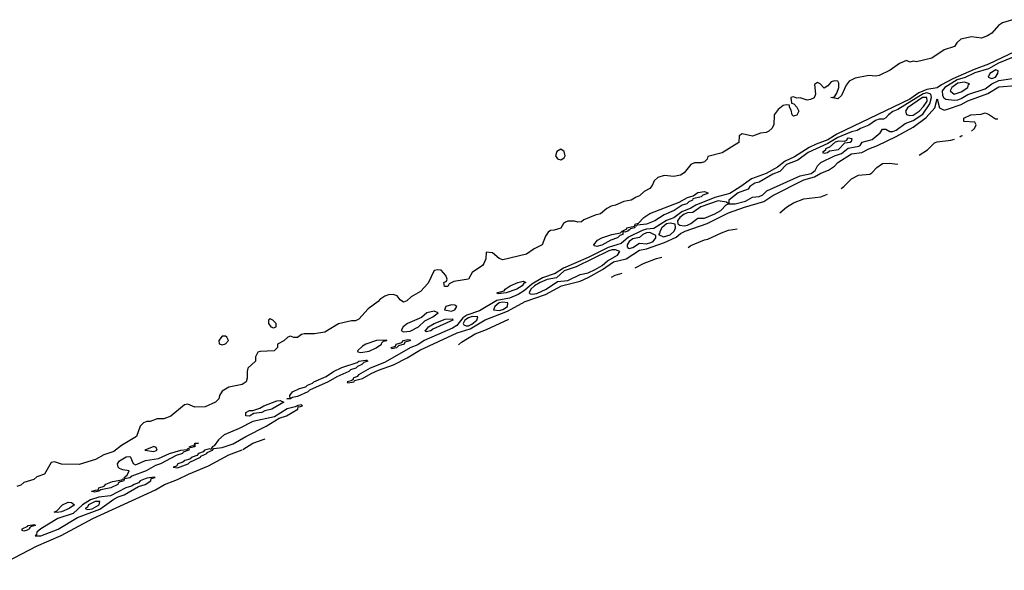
# Model space of a CAD drawing. Header units: inches. Extents: x 2701622 to 2964296, y 496201 to 720542.
# Tile 224 of 256: x 2953087 to 2958842, y 532288 to 535505. Entities that reach past the tile are written whole.
import ezdxf

# ---------------------------------------------------------------- set-up
doc = ezdxf.new("R2010")
doc.units = ezdxf.units.IN
doc.header["$MEASUREMENT"] = 0
doc.layers.add('C9553', color=7, linetype='Continuous')

msp = doc.modelspace()

# ---------------------------------------------------------------- linework, layer by layer
at = {"layer": 'C9553', "color": 4}
for points, elevation in [([(2958890, 535505.2), (2958832.5, 535487.5), (2958808.3, 535471.7), (2958770, 535426), (2958744.7, 535410), (2958710, 535398), (2958650, 535405.1), (2958588.6, 535391.4), (2958564.7, 535370), (2958550.5, 535349.5), (2958490, 535328.7), (2958419.6, 535280.4), (2958330, 535259), (2958310, 535262), (2958290, 535258), (2958270, 535266), (2958230, 535249), (2958176, 535210), (2958110, 535179.6), (2958090, 535175.1), (2958050, 535179), (2957970, 535164), (2957934.8, 535145.2), (2957918, 535122), (2957890, 535062), (2957870, 535042), (2957828, 535050), (2957850, 535054), (2957864, 535076), (2957875.3, 535110), (2957875.3, 535135.3), (2957870, 535146), (2957850, 535148), (2957830, 535142), (2957810, 535118), (2957790, 535106), (2957766, 535130), (2957750, 535138), (2957732.7, 535127.3), (2957738, 535070), (2957730, 535048), (2957710, 535038), (2957690, 535035.3), (2957650, 535048), (2957630, 535046), (2957610, 535055.3), (2957594, 535050), (2957598, 535018), (2957612.7, 535012.7), (2957630, 534994), (2957642, 534970), (2957630, 534948), (2957610, 534942), (2957602, 534950), (2957596.4, 534976.4), (2957586, 534994), (2957586, 535006), (2957568, 535008), (2957550, 535004), (2957519.8, 534980.2), (2957502, 534958), (2957498, 534950), (2957494.8, 534890), (2957484, 534870), (2957466.2, 534853.8), (2957450, 534846.6), (2957417.3, 534842.7), (2957370, 534824), (2957310, 534838), (2957292.7, 534827.3), (2957290, 534788), (2957193, 534727), (2957110, 534706), (2957104.7, 534690), (2957090, 534675.3), (2957070, 534669.3), (2957030.8, 534669.2), (2957010, 534659), (2956971.3, 534610), (2956950, 534597.2), (2956910, 534589.4), (2956854.6, 534594.6), (2956816.9, 534583.1), (2956796, 534564), (2956784.5, 534535.5), (2956770, 534519), (2956738, 534502), (2956710, 534475.3), (2956690, 534469), (2956662, 534450), (2956618, 534442), (2956570, 534420.9), (2956543.8, 534416.2), (2956518.5, 534401.5), (2956482, 534370), (2956450, 534364), (2956384.5, 534335.5), (2956370, 534324), (2956350, 534322), (2956330, 534328.7), (2956290, 534328.7), (2956276.9, 534323.1), (2956265.4, 534314.6), (2956250, 534288), (2956210, 534275.3), (2956190, 534274), (2956175.3, 534264.7), (2956159.8, 534240.2), (2956141, 534190), (2956094.2, 534165.8), (2956050, 534134.5), (2955910, 534102), (2955889.3, 534109.3), (2955850, 534144), (2955812.7, 534147.3), (2955811.2, 534108.8), (2955799.8, 534080.2), (2955791.2, 534068.8), (2955731.6, 534028.4), (2955710, 533989), (2955623.6, 533976.4), (2955598, 533962), (2955590, 533946), (2955570, 533946), (2955566, 533970), (2955582, 533978), (2955586, 533990), (2955578, 534010), (2955550, 534042), (2955530, 534044), (2955510, 534039), (2955474.8, 533965.2), (2955430, 533918), (2955374.4, 533885.6), (2955350, 533862), (2955330, 533855.3), (2955310, 533868), (2955292.3, 533892.3), (2955270, 533899.3), (2955242.5, 533897.5), (2955222, 533890), (2955192, 533870), (2955182, 533858), (2955124.4, 533815.6), (2955070, 533755.3), (2955050, 533746), (2955026, 533746), (2954950, 533728.7), (2954870, 533679.3), (2954810.6, 533669.4), (2954750, 533669.2), (2954734.8, 533665.2), (2954710, 533648.7), (2954688.7, 533648.7), (2954670, 533655.3), (2954654, 533650), (2954630, 533628), (2954594, 533610), (2954594, 533590), (2954574, 533570), (2954492.7, 533567.3), (2954478, 533562), (2954464.7, 533535.3), (2954464.7, 533510), (2954421, 533470), (2954416, 533450), (2954417.3, 533410), (2954410, 533389), (2954387.1, 533372.9), (2954310, 533359), (2954270, 533334), (2954254.8, 533310), (2954250.5, 533289.5), (2954230.4, 533269.6), (2954170, 533242.7), (2954110, 533242), (2954070, 533258), (2954050, 533255.3), (2953970, 533189.3), (2953930, 533174), (2953890, 533173.2), (2953850, 533157.2), (2953830, 533157.2), (2953810, 533149), (2953790.6, 533129.4), (2953770, 533069), (2953682, 533018), (2953637.3, 532982.7), (2953578, 532962), (2953530, 532936), (2953434.4, 532905.6), (2953330, 532908), (2953290, 532922), (2953270, 532918), (2953230.9, 532849.1), (2953186.4, 532833.6), (2953170, 532818), (2953110, 532802), (2953094, 532786), (2953070, 532778)], 4), ([(2958942.2, 535337.8), (2958750, 535245), (2958665.6, 535214.4), (2958540.6, 535159.4), (2958474.5, 535125.5), (2958450, 535106.6), (2958390, 535096.7), (2958342.8, 535077.2), (2958290, 535041.2), (2957864.3, 534835.7), (2957810, 534803.2), (2957741.7, 534778.3), (2957701.5, 534758.5), (2957615.2, 534704.8), (2957561.2, 534678.8), (2957515.8, 534644.2), (2957450, 534606.5), (2957364.5, 534575.5), (2957302, 534530), (2957237, 534490), (2957150, 534466.9), (2957038.6, 534421.4), (2957010, 534404.1), (2956957.5, 534382.5), (2956910, 534348.3), (2956867.4, 534332.6), (2956794.4, 534285.6), (2956750, 534281.5), (2956725.9, 534274.1), (2956645.4, 534234.6), (2956602.5, 534197.5), (2956526.3, 534173.7), (2956410, 534115.7), (2956265.8, 534054.2), (2956216.9, 534023.1), (2956143.4, 533996.6), (2956080.1, 533959.9), (2956037.5, 533922.5), (2956000.5, 533899.5), (2955950, 533878.6), (2955876.4, 533863.6), (2955775.3, 533804.7), (2955701.3, 533778.7), (2955677.6, 533762.4), (2955641.4, 533718.6), (2955617.1, 533702.9), (2955450.4, 533630), (2955413.8, 533606.2), (2955373, 533590), (2955218.4, 533501.6), (2955136.3, 533470), (2955068, 533430), (2955059.9, 533420.1), (2955036, 533410), (2955036.9, 533403.1), (2955024.5, 533395.5), (2955001, 533390), (2955004, 533384), (2955030, 533386.7), (2955042, 533390), (2955043.1, 533396.9), (2955090.7, 533409.3), (2955141.5, 533438.5), (2955183.5, 533456.5), (2955271.6, 533488.4), (2955351.4, 533528.6), (2955426, 533574), (2955644.7, 533675.3), (2955720.2, 533699.8), (2955808.1, 533751.9), (2955938.6, 533801.4), (2956042.2, 533857.8), (2956160.4, 533899.6), (2956254, 533950), (2956362, 533978), (2956410, 533998.8), (2956493.7, 534046.3), (2956556.9, 534090), (2956632.3, 534107.7), (2956710, 534158.2), (2956750, 534166.2), (2956855.9, 534204.1), (2956924.9, 534235.1), (2956950, 534256.5), (2956977, 534270), (2957106, 534314), (2957230, 534376), (2957322.7, 534410), (2957437.3, 534442.7), (2957490, 534478.3), (2957669.9, 534570.1), (2957733.7, 534586.2), (2957770, 534608.9), (2957814.2, 534625.8), (2957849.6, 534650), (2957870, 534670.3), (2957950, 534721.1), (2958010, 534730.2), (2958050, 534751.3), (2958102, 534770), (2958210, 534821.8), (2958310, 534876.9), (2958385.5, 534934.5), (2958436, 534990), (2958450, 535042.8), (2958464, 534990), (2958490, 534977.1), (2958510, 534981.6), (2958590.7, 535009.3), (2958630, 535030.3), (2958745.5, 535074.5), (2958810, 535113.6), (2958910, 535120.9)], 8), ([(2958894.2, 535285.8), (2958808.6, 535251.4), (2958750, 535217.4), (2958670, 535194.9), (2958612.7, 535167.3), (2958566.3, 535153.7), (2958495, 535110), (2958478.5, 535090), (2958482, 535062), (2958489, 535049), (2958501.5, 535041.5), (2958550, 535034.8), (2958570, 535036.6), (2958590, 535044.6), (2958630, 535068.6), (2958730, 535100.6), (2958768.9, 535131.1), (2958810, 535149.4), (2958890, 535161.8)], 12), ([(2958651.2, 534853.2), (2958668, 534870), (2958678, 534890), (2958670, 534906), (2958606, 534910), (2958606, 534930), (2958646, 534950), (2958707.3, 534952.7), (2958730, 534962), (2958750, 534954), (2958790, 534926.8), (2958805.1, 534925.3)], 4), ([(2958345.5, 534713.7), (2958394.2, 534745.8), (2958434.6, 534785.4), (2958450, 534792), (2958530, 534801), (2958551.1, 534806.3)], 4), ([(2958582.4, 534821), (2958590, 534826), (2958598.9, 534828.7)], 4), ([(2957888.3, 534519), (2957904, 534530), (2957950, 534576), (2957990, 534596), (2958056.5, 534603.5), (2958068, 534610), (2958098, 534642), (2958130, 534664.7), (2958170, 534666.8), (2958219.8, 534660.2)], 4), ([(2957529.5, 534376.5), (2957569.5, 534410.5), (2957610, 534434.8), (2957670, 534458.8), (2957770, 534470.7), (2957808.2, 534484.9)], 4), ([(2956993.6, 534174.8), (2957010, 534186.8), (2957090, 534218.8), (2957110, 534222.8), (2957190, 534260.7), (2957230, 534274.8), (2957280.6, 534282.8)], 4), ([(2956683.7, 534054.7), (2956737.5, 534082.5), (2956810, 534110.7), (2956841.1, 534116.9)], 4), ([(2956545.7, 534000.2), (2956567.2, 534012.8), (2956608.6, 534025.1)], 4), ([(2955651.7, 533605.7), (2955670, 533620.7), (2955749, 533670), (2955814.8, 533694.8), (2955946.1, 533755.7)], 4), ([(2954391.4, 532993.9), (2954450, 533030.6), (2954521.4, 533056.1)], 4), ([(2952913.1, 532288.1), (2952925.7, 532294.3), (2953185.2, 532430), (2953328.6, 532491.4), (2953513.2, 532590), (2953880.8, 532759.2), (2953934, 532790), (2954010, 532818), (2954074, 532850), (2954190, 532898), (2954310, 532963), (2954388, 532992.3)], 4)]:
    msp.add_lwpolyline(points, dxfattribs=dict(at, elevation=elevation))
for points, elevation in [([(2958792.6, 535212.6), (2958756.9, 535190), (2958748.4, 535170), (2958770, 535162.3), (2958790, 535169.4), (2958804.7, 535190), (2958806.6, 535206.6)], 16), ([(2958610, 535140.4), (2958570, 535134.5), (2958535, 535110), (2958526, 535090), (2958550, 535070.3), (2958590, 535083.1), (2958629.6, 535110), (2958632.9, 535127.1), (2958638, 535130)], 16), ([(2958390, 535077.2), (2958368.6, 535071.4), (2958219.7, 534980.3), (2958190, 534968.5), (2958164.6, 534950), (2958150, 534931.4), (2958135.9, 534924.1), (2958110, 534923.9), (2958090, 534915.4), (2958050, 534888.4), (2958002.4, 534870), (2957982.9, 534857.1), (2957950, 534850.5), (2957870, 534817.5), (2957810, 534782.5), (2957696, 534730), (2957635, 534685), (2957570, 534658.3), (2957530, 534617.8), (2957490, 534601.8), (2957410, 534556.4), (2957384, 534550), (2957355.5, 534530), (2957344.2, 534515.8), (2957286.5, 534493.5), (2957232.7, 534450), (2957231.3, 534430), (2957270, 534428.4), (2957330, 534444.3), (2957370, 534467.4), (2957410, 534472.4), (2957430, 534482.6), (2957455, 534505), (2957650, 534593.4), (2957713.8, 534606.2), (2957736.1, 534623.9), (2957750, 534650.4), (2957770, 534670.3), (2957849.6, 534710), (2957890, 534723.2), (2957930, 534753.8), (2957992.9, 534767.1), (2957999.5, 534770), (2958011.3, 534788.7), (2958070, 534806), (2958115.8, 534844.2), (2958130, 534865.5), (2958150, 534865.5), (2958172.6, 534852.6), (2958190, 534851.3), (2958210, 534858.8), (2958262, 534898), (2958310, 534916), (2958366.1, 534953.9), (2958406.6, 535013.4), (2958415.8, 535050), (2958412.4, 535070)], 12), ([(2958390, 535050.6), (2958363.9, 535050), (2958276.5, 534990), (2958264.9, 534970), (2958271.4, 534951.4), (2958290, 534945), (2958310, 534946.6), (2958345.6, 534970), (2958370, 534998), (2958391.4, 535030)], 16), ([(2957930, 534812.5), (2957923.8, 534810), (2957919.9, 534800.1), (2957906.9, 534793.1), (2957875.7, 534795.7), (2957854, 534790), (2957820.2, 534759.8), (2957796.3, 534750), (2957796.3, 534743.7), (2957778.8, 534730), (2957790, 534726), (2957808.7, 534730), (2957821.4, 534738.6), (2957872.6, 534747.4), (2957910, 534786.7), (2957942, 534790), (2957950, 534796), (2957953.7, 534810)], 16), ([(2956250, 534749), (2956225.8, 534734.2), (2956218.8, 534710), (2956230, 534691.3), (2956250, 534686), (2956270, 534698), (2956276, 534710), (2956270, 534735.3)], 4), ([(2956690, 534298), (2956682, 534302), (2956684, 534310), (2956703.2, 534316.8), (2956736, 534350), (2956770, 534372.2), (2956941.2, 534438.8), (2956990, 534466.8), (2957023.2, 534476.8), (2957050, 534494.9), (2957090, 534501), (2957110, 534494), (2957110, 534489.6), (2957080.4, 534479.6), (2957070.8, 534470), (2957022, 534458), (2957018.8, 534450), (2956998.4, 534441.6), (2956986, 534430), (2956958.8, 534421.2), (2956913.4, 534390), (2956854.1, 534365.9), (2956798.8, 534330), (2956750, 534309.8), (2956695.3, 534304.7)], 4), ([(2957170, 534446.9), (2957067.8, 534412.2), (2957022, 534378), (2956990, 534376.1), (2956970, 534369.2), (2956946.4, 534350), (2956932.1, 534330), (2956933.1, 534313.1), (2956945.2, 534305.2), (2956970, 534300.9), (2956990, 534304.8), (2957010, 534314), (2957050, 534346), (2957090, 534345.8), (2957150, 534370.2), (2957185.7, 534390), (2957216.6, 534423.4), (2957229.2, 534430), (2957218.7, 534438.7)], 12), ([(2956890, 534316.9), (2956867.8, 534312.2), (2956839.8, 534290), (2956828.1, 534268.1), (2956826.6, 534253.4), (2956821, 534250), (2956850, 534237.1), (2956890, 534248.1), (2956912.7, 534270), (2956920.4, 534290), (2956919, 534310)], 12), ([(2956650, 534275.3), (2956643.6, 534276.4), (2956642, 534270), (2956624.7, 534264.7), (2956611.6, 534268.4), (2956613, 534250), (2956595.5, 534244.5), (2956581, 534230), (2956542.8, 534217.2), (2956490, 534188.5), (2956460.7, 534180.7), (2956444, 534184), (2956442, 534190), (2956463.5, 534216.5), (2956489, 534230), (2956548, 534250), (2956599.3, 534260.7), (2956608.7, 534270), (2956636.4, 534283.6), (2956635.3, 534290), (2956678, 534298), (2956682, 534290), (2956656.8, 534283.2)], 4), ([(2956770, 534262.5), (2956750, 534260.2), (2956728.9, 534251.1), (2956710, 534232.5), (2956670, 534224.5), (2956648.7, 534210), (2956637.8, 534190), (2956638, 534178), (2956642.8, 534170), (2956650, 534167.9), (2956670, 534174.7), (2956710, 534200.3), (2956750, 534196.1), (2956776.8, 534203.2), (2956789.7, 534210), (2956805.7, 534230), (2956805.1, 534245.1)], 12), ([(2956550, 534161.3), (2956530, 534154.8), (2956339.2, 534060.8), (2956270, 534037), (2956223.7, 533996.3), (2956170, 533987.2), (2956129.5, 533970.5), (2956096.3, 533950), (2956074.2, 533930), (2956064.4, 533910), (2956070, 533904), (2956081.9, 533901.9), (2956110, 533905), (2956164.5, 533930), (2956230, 533976.4), (2956290, 533981.3), (2956362.7, 534017.3), (2956410, 534027.1), (2956450, 534045.5), (2956491.6, 534068.4), (2956523.5, 534096.5), (2956581.3, 534130), (2956595.6, 534150), (2956570, 534161.1)], 12), ([(2955882.7, 533902.7), (2955875.3, 533910), (2955918.6, 533921.4), (2955924, 533930), (2955953.2, 533950), (2955999, 533970), (2956030, 533977.1), (2956046, 533970), (2956034.4, 533965.6), (2956024, 533950), (2955992.7, 533930), (2955930, 533908.4)], 4), ([(2955910, 533854), (2955890, 533850.4), (2955863.2, 533830), (2955856.3, 533810), (2955890, 533806.8), (2955910, 533811), (2955937.6, 533830), (2955940.9, 533850)], 12), ([(2955510, 533802), (2955467, 533793), (2955435.1, 533764.9), (2955352.7, 533730), (2955329.2, 533710.8), (2955316.3, 533690), (2955330, 533681.3), (2955370, 533686), (2955418.3, 533710), (2955454.7, 533745.3), (2955502, 533770), (2955532.3, 533792.3)], 8), ([(2955610, 533839.8), (2955577.3, 533830), (2955570.8, 533810), (2955610, 533802.6), (2955629.5, 533810), (2955641.6, 533830), (2955630, 533837.7)], 8), ([(2954550, 533758), (2954542, 533750), (2954542, 533730), (2954554, 533710), (2954570, 533704.7), (2954586, 533710), (2954586, 533730), (2954566, 533750)], 4), ([(2955462, 533682), (2955454, 533690), (2955465.3, 533694.7), (2955476, 533710), (2955510, 533730.2), (2955574.6, 533754.6), (2955617.3, 533757.3), (2955618.8, 533750), (2955502.6, 533697.4), (2955490, 533687.4)], 4), ([(2955732, 533772), (2955710, 533763.7), (2955689.5, 533750.5), (2955679.8, 533730), (2955682.7, 533722.7), (2955695.9, 533715.9), (2955710, 533716.6), (2955730, 533725.3), (2955758.2, 533750), (2955764.5, 533770)], 12), ([(2954290, 533655.3), (2954270, 533655.3), (2954251.3, 533630), (2954252, 533612), (2954270, 533604.7), (2954290, 533612), (2954308, 533630), (2954298, 533650)], 4), ([(2955233.6, 533633.6), (2955172, 533630), (2955110.8, 533610), (2955090, 533598), (2955060.7, 533570), (2955064.1, 533564.1), (2955081.4, 533561.4), (2955130, 533568.5), (2955170, 533588.1), (2955202, 533610), (2955202.9, 533617.1), (2955213.6, 533626.4), (2955233.2, 533630)], 8), ([(2955262, 533582), (2955259, 533590), (2955283.1, 533596.9), (2955287, 533610), (2955320.4, 533619.6), (2955330, 533631.6), (2955356.3, 533636.3), (2955370, 533634), (2955369.6, 533629.6), (2955338, 533622), (2955333.4, 533610), (2955301.1, 533598.9), (2955290, 533588.1)], 4), ([(2954670, 533289.6), (2954648, 533290), (2954667.3, 533292.7), (2954665.2, 533310), (2954681.2, 533330), (2954722, 533350), (2954759.1, 533360.9), (2954769.2, 533370), (2954798.3, 533381.7), (2954806, 533390), (2954878.8, 533421.2), (2954921.2, 533450), (2954970, 533473.4), (2955058.7, 533501.3), (2955069.2, 533510), (2955110, 533516.3), (2955116.3, 533516.3), (2955121, 533510), (2955098, 533502), (2955086, 533490), (2955060.7, 533479.3), (2955050.7, 533470), (2955020.7, 533459.3), (2955010.7, 533450), (2954941.1, 533418.9), (2954890.8, 533390), (2954779.8, 533340.2), (2954770.7, 533330), (2954710, 533304.2), (2954682, 533298)], 4), ([(2954430, 533187.8), (2954408, 533190), (2954409, 533211), (2954430, 533222), (2954450, 533222), (2954490, 533234.8), (2954514, 533250), (2954590, 533278), (2954610, 533280.7), (2954631.3, 533271.3), (2954561, 533230), (2954520.4, 533219.6), (2954502, 533210), (2954454.8, 533205.2)], 4), ([(2954734.5, 533254.5), (2954711.6, 533251.6), (2954696.8, 533243.2), (2954650, 533231.8), (2954575.2, 533184.8), (2954450, 533157), (2954370, 533116.3), (2954281, 533079), (2954248.1, 533050), (2954224.2, 533015.8), (2954211, 533010), (2954214, 533006), (2954210, 533006), (2954205.4, 532994.6), (2954197.5, 532997.5), (2954167.7, 532990), (2954159.5, 532980.5), (2954131, 532970), (2954121.4, 532958.6), (2954094.8, 532950), (2954081.6, 532938.4), (2954051, 532930), (2954040.5, 532919.5), (2954011, 532910), (2954004, 532896), (2953984.7, 532890), (2954010, 532887), (2954072.3, 532910), (2954080.8, 532919.2), (2954144, 532950), (2954145.2, 532954.8), (2954181.2, 532970), (2954183.2, 532976.8), (2954214, 532990), (2954220.9, 532999.1), (2954270, 533005.2), (2954333.9, 533026.1), (2954409.3, 533070.7), (2954527, 533130), (2954603.6, 533176.4), (2954646, 533190), (2954712.3, 533230), (2954715.3, 533244.7), (2954722.8, 533242.8), (2954739, 533250)], 8), ([(2953702, 532822), (2953698, 532830), (2953715.3, 532844.7), (2953726, 532870), (2953690, 532874.5), (2953670, 532882.9), (2953662, 532890), (2953660.1, 532900.1), (2953658.7, 532910), (2953670, 532927.7), (2953708.1, 532951.9), (2953730, 532953.4), (2953734, 532950), (2953750, 532912), (2953763.6, 532903.6), (2953822, 532930), (2953897.7, 532942.3), (2953962, 532970), (2954028, 532990), (2954065.2, 532994.8), (2954070, 533002), (2954076.9, 532996.9), (2954074.8, 532990), (2954041.4, 532978.6), (2954038.8, 532970), (2954001.3, 532958.7), (2953910.6, 532910), (2953880.5, 532899.5), (2953826.8, 532870), (2953742, 532838), (2953730, 532827.8)], 4), ([(2953870, 533011.6), (2953818, 532990), (2953870, 532982.3), (2953889.3, 532990), (2953885.2, 533005.2)], 8), ([(2954083.1, 533003.1), (2954078, 533010), (2954096.9, 533016.9), (2954107.3, 533012.7), (2954110, 533030.4), (2954132, 533030), (2954111.2, 533028.8), (2954110, 533009.7)], 4), ([(2953873.2, 532833.2), (2953830, 532826.6), (2953790.7, 532810), (2953780.3, 532799.7), (2953754.8, 532790), (2953741.1, 532778.9), (2953708, 532770), (2953616.7, 532723.3), (2953550, 532715.8), (2953501, 532699), (2953452.8, 532670), (2953399.6, 532620.4), (2953309.6, 532590.4), (2953210.3, 532530), (2953187, 532510), (2953185.2, 532494.8), (2953178, 532490), (2953210, 532489.2), (2953311, 532529), (2953424.1, 532595.9), (2953554.9, 532645.1), (2953636.3, 532703.7), (2953661.7, 532718.3), (2953697, 532730), (2953781.4, 532778.6), (2953819.3, 532790), (2953852.3, 532810), (2953854.6, 532825.4), (2953878, 532830)], 8), ([(2953525.2, 532745.2), (2953508, 532748), (2953509.1, 532750.9), (2953538, 532758), (2953546, 532754), (2953548.7, 532770), (2953579.6, 532780.4), (2953590, 532790.5), (2953630, 532807.3), (2953683.1, 532816.9), (2953690, 532822), (2953698, 532818), (2953696, 532810), (2953674.6, 532805.4), (2953662.5, 532797.5), (2953660.7, 532790), (2953618.8, 532770), (2953561, 532759), (2953550, 532749.7)], 4), ([(2953305.6, 532625.6), (2953288.4, 532628.4), (2953303.7, 532636.3), (2953336, 532670), (2953370, 532685.5), (2953390, 532684), (2953406.8, 532670), (2953375.5, 532650), (2953330, 532629.8)], 4), ([(2953554.7, 532690), (2953527.4, 532690), (2953489.2, 532670), (2953482.6, 532657.4), (2953469.1, 532650), (2953484.2, 532644.2), (2953510, 532647.5), (2953551.6, 532670)], 12), ([(2953110, 532517.2), (2953100.9, 532520.9), (2953100.9, 532530), (2953134, 532546), (2953134, 532550), (2953175.9, 532555.9), (2953176.3, 532550), (2953156.4, 532543.6), (2953144, 532536), (2953144, 532530), (2953130, 532523.5)], 4)]:
    msp.add_lwpolyline(points, close=True, dxfattribs=dict(at, elevation=elevation))

doc.saveas('drawing.dxf')
